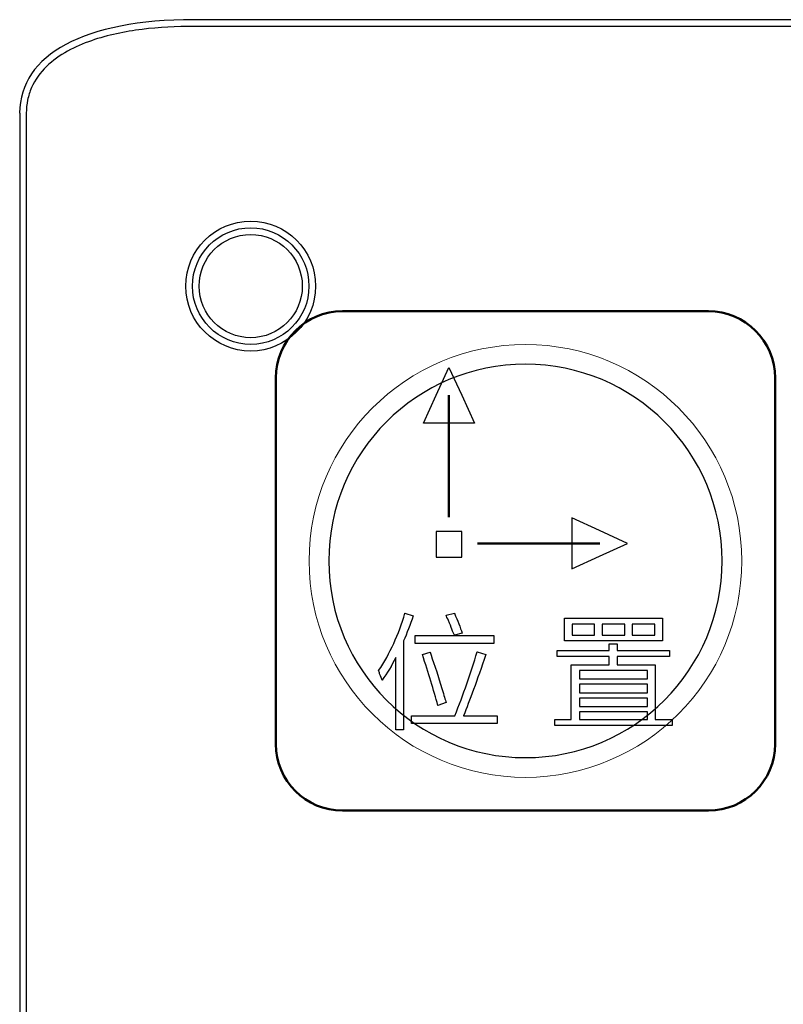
# Model space of a CAD drawing. Header units: millimetres. Extents: x 6964 to 8548, y -230 to 508.
# Tile 114 of 137: x 7268 to 7291, y 377 to 406. Entities that reach past the tile are written whole.
import ezdxf

# ---------------------------------------------------------------- set-up
doc = ezdxf.new("R2010")
doc.units = ezdxf.units.MM
doc.header["$LTSCALE"] = 3
doc.layers.add('layer 1', color=7, linetype='Continuous')

msp = doc.modelspace()

# ---------------------------------------------------------------- linework, layer by layer
at = {"linetype": 'Continuous', "lineweight": 30}
for p, q in [((7420.175, 406.206), (7272.842, 406.206)), ((7267.612, 403.401), (7267.612, 272.398))]:
    msp.add_line(p, q, dxfattribs=at)
msp.add_ellipse((7279.443, 399.861), major_axis=(-11.707, 4.265), ratio=0.401308, start_param=5.449513, end_param=6.428361, dxfattribs=at)
at = {"layer": 'layer 1'}
for p, q in [((7280.895, 390.83), (7280.126, 390.83)), ((7280.126, 390.83), (7280.126, 390.062)), ((7280.895, 390.062), (7280.895, 390.83)), ((7280.126, 390.062), (7280.895, 390.062)), ((7280.126, 390.062), (7280.126, 390.062))]:
    msp.add_line(p, q, dxfattribs=at)
for points, knots in [([(7271.289, 405.914), (7271.032, 405.882), (7270.777, 405.84), (7270.523, 405.784), (7270.523, 405.784), (7270.269, 405.729), (7270.015, 405.661), (7269.768, 405.575), (7269.768, 405.575), (7269.521, 405.49), (7269.279, 405.387), (7269.051, 405.26), (7269.051, 405.26), (7268.822, 405.133), (7268.609, 404.985), (7268.42, 404.803)], [0.7948718, 0.7948718, 0.7948718, 0.7948718, 0.8205128, 0.8205128, 0.8205128, 0.8205128, 0.8461538, 0.8461538, 0.8461538, 0.8461539, 0.8717949, 0.8717949, 0.8717949, 0.8717949, 0.8974359, 0.8974359, 0.8974359, 0.8974359]), ([(7267.968, 404.165), (7267.915, 404.045), (7267.876, 403.921), (7267.851, 403.793), (7267.851, 403.793), (7267.825, 403.665), (7267.812, 403.533), (7267.812, 403.401)], [0.92307692, 0.92307692, 0.92307692, 0.92307692, 0.94871795, 0.94871795, 0.94871795, 0.94871796, 1, 1, 1, 1]), ([(7276.504, 398.205), (7276.504, 399.282), (7275.63, 400.155), (7274.554, 400.155), (7274.554, 400.155), (7273.477, 400.155), (7272.604, 399.282), (7272.604, 398.205), (7272.604, 398.205), (7272.604, 397.128), (7273.477, 396.255), (7274.554, 396.255), (7274.554, 396.255), (7275.63, 396.255), (7276.504, 397.128), (7276.504, 398.205)], [0, 0, 0, 0, 0.2, 0.2, 0.2, 0.2, 0.4, 0.4, 0.4, 0.4, 0.6, 0.6, 0.6, 0.6, 1, 1, 1, 1]), ([(7276.304, 398.205), (7276.304, 399.171), (7275.52, 399.955), (7274.554, 399.955), (7274.554, 399.955), (7273.587, 399.955), (7272.804, 399.171), (7272.804, 398.205), (7272.804, 398.205), (7272.804, 397.238), (7273.587, 396.455), (7274.554, 396.455), (7274.554, 396.455), (7275.52, 396.455), (7276.304, 397.238), (7276.304, 398.205)], [0, 0, 0, 0, 0.2, 0.2, 0.2, 0.2, 0.4, 0.4, 0.4, 0.4, 0.6, 0.6, 0.6, 0.6, 1, 1, 1, 1]), ([(7276.104, 398.205), (7276.104, 399.061), (7275.41, 399.755), (7274.554, 399.755), (7274.554, 399.755), (7273.698, 399.755), (7273.004, 399.061), (7273.004, 398.205), (7273.004, 398.205), (7273.004, 397.349), (7273.698, 396.655), (7274.554, 396.655), (7274.554, 396.655), (7275.41, 396.655), (7276.104, 397.349), (7276.104, 398.205)], [0, 0, 0, 0, 0.2, 0.2, 0.2, 0.2, 0.4, 0.4, 0.4, 0.4, 0.6, 0.6, 0.6, 0.6, 1, 1, 1, 1])]:
    msp.add_open_spline(points, degree=3, knots=knots, dxfattribs=at)
for points in [[(7272.842, 406.006), (7272.321, 406.006), (7271.802, 405.979), (7271.289, 405.914)], [(7420.175, 406.006), (7420.175, 406.006), (7272.842, 406.006), (7272.842, 406.006)], [(7268.42, 404.803), (7268.231, 404.62), (7268.074, 404.406), (7267.968, 404.165)], [(7267.812, 403.401), (7267.812, 403.401), (7267.812, 272.398), (7267.812, 272.398)], [(7280.126, 394.925), (7280.126, 394.925), (7280.511, 395.763), (7280.511, 395.763)], [(7280.511, 395.763), (7280.511, 395.763), (7280.895, 394.925), (7280.895, 394.925)], [(7279.742, 394.086), (7279.742, 394.086), (7280.126, 394.925), (7280.126, 394.925)], [(7280.895, 394.925), (7280.895, 394.925), (7281.279, 394.086), (7281.279, 394.086)], [(7280.511, 394.086), (7280.511, 394.086), (7279.742, 394.086), (7279.742, 394.086)], [(7281.279, 394.086), (7281.279, 394.086), (7280.511, 394.086), (7280.511, 394.086)], [(7285.036, 390.862), (7285.036, 390.862), (7284.198, 391.246), (7284.198, 391.246)], [(7284.198, 391.246), (7284.198, 391.246), (7284.198, 390.478), (7284.198, 390.478)], [(7285.875, 390.478), (7285.875, 390.478), (7285.036, 390.862), (7285.036, 390.862)], [(7284.198, 390.478), (7284.198, 390.478), (7284.198, 389.709), (7284.198, 389.709)], [(7285.036, 390.094), (7285.036, 390.094), (7285.875, 390.478), (7285.875, 390.478)], [(7284.198, 389.709), (7284.198, 389.709), (7285.036, 390.094), (7285.036, 390.094)], [(7278.398, 386.656), (7278.738, 387.171), (7279.001, 387.745), (7279.186, 388.378)], [(7279.434, 388.305), (7279.346, 388.032), (7279.249, 387.779), (7279.142, 387.546)], [(7279.186, 388.378), (7279.186, 388.378), (7279.434, 388.305), (7279.434, 388.305)], [(7280.425, 388.319), (7280.425, 388.319), (7280.674, 388.378), (7280.674, 388.378)], [(7280.499, 388.159), (7280.459, 388.227), (7280.435, 388.281), (7280.425, 388.319)], [(7280.674, 388.378), (7280.771, 388.154), (7280.849, 387.954), (7280.907, 387.779)], [(7280.674, 387.721), (7280.634, 387.809), (7280.576, 387.954), (7280.499, 388.159)], [(7283.98, 387.547), (7283.98, 387.547), (7283.98, 388.231), (7283.98, 388.231)], [(7283.98, 388.231), (7283.98, 388.231), (7286.929, 388.231), (7286.929, 388.231)], [(7284.214, 388.055), (7284.214, 388.055), (7284.214, 387.723), (7284.214, 387.723)], [(7284.884, 388.055), (7284.884, 388.055), (7284.214, 388.055), (7284.214, 388.055)], [(7284.884, 387.723), (7284.884, 387.723), (7284.884, 388.055), (7284.884, 388.055)], [(7285.118, 388.055), (7285.118, 388.055), (7285.118, 387.723), (7285.118, 387.723)], [(7285.791, 388.055), (7285.791, 388.055), (7285.118, 388.055), (7285.118, 388.055)], [(7285.791, 387.723), (7285.791, 387.723), (7285.791, 388.055), (7285.791, 388.055)], [(7286.696, 388.055), (7286.696, 388.055), (7286.01, 388.055), (7286.01, 388.055)], [(7286.01, 388.055), (7286.01, 388.055), (7286.01, 387.723), (7286.01, 387.723)], [(7286.696, 387.723), (7286.696, 387.723), (7286.696, 388.055), (7286.696, 388.055)], [(7286.929, 388.231), (7286.929, 388.231), (7286.929, 387.547), (7286.929, 387.547)], [(7279.491, 387.474), (7279.491, 387.474), (7279.491, 387.707), (7279.491, 387.707)], [(7279.491, 387.707), (7279.491, 387.707), (7281.855, 387.707), (7281.855, 387.707)], [(7280.907, 387.779), (7280.907, 387.779), (7280.674, 387.721), (7280.674, 387.721)], [(7281.855, 387.707), (7281.855, 387.707), (7281.855, 387.474), (7281.855, 387.474)], [(7284.214, 387.723), (7284.214, 387.723), (7284.884, 387.723), (7284.884, 387.723)], [(7285.118, 387.723), (7285.118, 387.723), (7285.791, 387.723), (7285.791, 387.723)], [(7286.01, 387.723), (7286.01, 387.723), (7286.696, 387.723), (7286.696, 387.723)], [(7279.142, 387.546), (7279.142, 387.546), (7279.142, 384.876), (7279.142, 384.876)], [(7281.855, 387.474), (7281.855, 387.474), (7279.491, 387.474), (7279.491, 387.474)], [(7286.929, 387.547), (7286.929, 387.547), (7283.98, 387.547), (7283.98, 387.547)], [(7285.325, 387.256), (7285.325, 387.256), (7285.325, 387.46), (7285.325, 387.46)], [(7285.325, 387.46), (7285.325, 387.46), (7285.559, 387.46), (7285.559, 387.46)], [(7285.559, 387.46), (7285.559, 387.46), (7285.559, 387.256), (7285.559, 387.256)], [(7279.711, 387.138), (7279.711, 387.138), (7279.944, 387.21), (7279.944, 387.21)], [(7280.177, 385.606), (7280.051, 386.072), (7279.895, 386.583), (7279.711, 387.138)], [(7279.944, 387.21), (7280.022, 386.987), (7280.143, 386.612), (7280.309, 386.087)], [(7280.688, 385.297), (7280.941, 385.94), (7281.165, 386.582), (7281.359, 387.223)], [(7281.622, 387.136), (7281.35, 386.358), (7281.126, 385.745), (7280.951, 385.297)], [(7281.359, 387.223), (7281.359, 387.223), (7281.622, 387.136), (7281.622, 387.136)], [(7283.764, 387.08), (7283.764, 387.08), (7283.764, 387.256), (7283.764, 387.256)], [(7283.764, 387.256), (7283.764, 387.256), (7285.325, 387.256), (7285.325, 387.256)], [(7285.559, 387.256), (7285.559, 387.256), (7287.134, 387.256), (7287.134, 387.256)], [(7287.134, 387.256), (7287.134, 387.256), (7287.134, 387.08), (7287.134, 387.08)], [(7278.909, 387.05), (7278.792, 386.806), (7278.655, 386.578), (7278.5, 386.364)], [(7278.909, 384.876), (7278.909, 384.876), (7278.909, 387.05), (7278.909, 387.05)], [(7285.325, 387.08), (7285.325, 387.08), (7283.764, 387.08), (7283.764, 387.08)], [(7284.184, 385.183), (7284.184, 385.183), (7284.184, 386.83), (7284.184, 386.83)], [(7284.184, 386.83), (7284.184, 386.83), (7285.325, 386.83), (7285.325, 386.83)], [(7285.325, 386.83), (7285.325, 386.83), (7285.325, 387.08), (7285.325, 387.08)], [(7287.134, 387.08), (7287.134, 387.08), (7285.559, 387.08), (7285.559, 387.08)], [(7285.559, 387.08), (7285.559, 387.08), (7285.559, 386.83), (7285.559, 386.83)], [(7285.559, 386.83), (7285.559, 386.83), (7286.709, 386.83), (7286.709, 386.83)], [(7286.709, 386.83), (7286.709, 386.83), (7286.709, 385.183), (7286.709, 385.183)], [(7278.427, 386.554), (7278.417, 386.602), (7278.408, 386.636), (7278.398, 386.656)], [(7278.5, 386.364), (7278.49, 386.413), (7278.466, 386.476), (7278.427, 386.554)], [(7284.432, 386.654), (7284.432, 386.654), (7284.432, 386.408), (7284.432, 386.408)], [(7286.476, 386.654), (7286.476, 386.654), (7284.432, 386.654), (7284.432, 386.654)], [(7286.476, 386.408), (7286.476, 386.408), (7286.476, 386.654), (7286.476, 386.654)], [(7284.432, 386.408), (7284.432, 386.408), (7286.476, 386.408), (7286.476, 386.408)], [(7284.432, 386.247), (7284.432, 386.247), (7284.432, 385.986), (7284.432, 385.986)], [(7286.476, 386.247), (7286.476, 386.247), (7284.432, 386.247), (7284.432, 386.247)], [(7286.476, 385.986), (7286.476, 385.986), (7286.476, 386.247), (7286.476, 386.247)], [(7280.309, 386.087), (7280.357, 385.912), (7280.397, 385.78), (7280.425, 385.693)], [(7284.432, 385.986), (7284.432, 385.986), (7286.476, 385.986), (7286.476, 385.986)], [(7280.425, 385.693), (7280.425, 385.693), (7280.177, 385.606), (7280.177, 385.606)], [(7284.432, 385.825), (7284.432, 385.825), (7284.432, 385.575), (7284.432, 385.575)], [(7286.476, 385.825), (7286.476, 385.825), (7284.432, 385.825), (7284.432, 385.825)], [(7286.476, 385.575), (7286.476, 385.575), (7286.476, 385.825), (7286.476, 385.825)], [(7284.432, 385.575), (7284.432, 385.575), (7286.476, 385.575), (7286.476, 385.575)], [(7284.432, 385.414), (7284.432, 385.414), (7284.432, 385.183), (7284.432, 385.183)], [(7286.476, 385.414), (7286.476, 385.414), (7284.432, 385.414), (7284.432, 385.414)], [(7286.476, 385.183), (7286.476, 385.183), (7286.476, 385.414), (7286.476, 385.414)], [(7279.389, 385.064), (7279.389, 385.064), (7279.389, 385.297), (7279.389, 385.297)], [(7279.389, 385.297), (7279.389, 385.297), (7280.688, 385.297), (7280.688, 385.297)], [(7281.957, 385.064), (7281.957, 385.064), (7279.389, 385.064), (7279.389, 385.064)], [(7280.951, 385.297), (7280.951, 385.297), (7281.957, 385.297), (7281.957, 385.297)], [(7281.957, 385.297), (7281.957, 385.297), (7281.957, 385.064), (7281.957, 385.064)], [(7283.688, 385.007), (7283.688, 385.007), (7283.688, 385.183), (7283.688, 385.183)], [(7283.688, 385.183), (7283.688, 385.183), (7284.184, 385.183), (7284.184, 385.183)], [(7284.432, 385.183), (7284.432, 385.183), (7286.476, 385.183), (7286.476, 385.183)], [(7286.709, 385.183), (7286.709, 385.183), (7287.219, 385.183), (7287.219, 385.183)], [(7287.219, 385.183), (7287.219, 385.183), (7287.219, 385.007), (7287.219, 385.007)], [(7279.142, 384.876), (7279.142, 384.876), (7278.909, 384.876), (7278.909, 384.876)], [(7287.219, 385.007), (7287.219, 385.007), (7283.688, 385.007), (7283.688, 385.007)]]:
    msp.add_open_spline(points, degree=3, dxfattribs=at)
at = {"layer": 'layer 1', "lineweight": 50}
for points in [[(7275.308, 395.45), (7275.308, 396.55), (7276.208, 397.45), (7277.308, 397.45)], [(7277.308, 397.45), (7277.308, 397.45), (7288.308, 397.45), (7288.308, 397.45)], [(7288.308, 397.45), (7289.409, 397.45), (7290.308, 396.55), (7290.308, 395.45)], [(7275.308, 384.45), (7275.308, 384.45), (7275.308, 395.45), (7275.308, 395.45)], [(7290.308, 395.45), (7290.308, 395.45), (7290.308, 384.45), (7290.308, 384.45)], [(7280.511, 394.93), (7280.511, 394.93), (7280.511, 391.26), (7280.511, 391.26)], [(7285.041, 390.478), (7285.041, 390.478), (7281.372, 390.478), (7281.372, 390.478)], [(7277.308, 382.45), (7276.208, 382.45), (7275.308, 383.35), (7275.308, 384.45)], [(7290.308, 384.45), (7290.308, 383.35), (7289.409, 382.45), (7288.308, 382.45)], [(7288.308, 382.45), (7288.308, 382.45), (7277.308, 382.45), (7277.308, 382.45)]]:
    msp.add_open_spline(points, degree=3, dxfattribs=at)
at = {"layer": 'layer 1', "lineweight": 9}
msp.add_open_spline([(7289.308, 389.95), (7289.308, 393.54), (7286.398, 396.45), (7282.809, 396.45), (7282.809, 396.45), (7279.219, 396.45), (7276.309, 393.54), (7276.309, 389.95), (7276.309, 389.95), (7276.309, 386.36), (7279.219, 383.45), (7282.809, 383.45)], degree=3, knots=[0, 0, 0, 0, 0.2, 0.2, 0.2, 0.2, 0.4, 0.4, 0.4, 0.4, 0.6, 0.6, 0.6, 0.6], dxfattribs=at)
at = {"layer": 'layer 1', "lineweight": 25}
for points, knots in [([(7288.718, 389.95), (7288.718, 393.213), (7286.072, 395.859), (7282.809, 395.859), (7282.809, 395.859), (7279.545, 395.859), (7276.899, 393.213), (7276.899, 389.95)], [0, 0, 0, 0, 0.2, 0.2, 0.2, 0.2, 0.4, 0.4, 0.4, 0.4]), ([(7276.899, 389.95), (7276.899, 386.686), (7279.545, 384.041), (7282.808, 384.041), (7282.808, 384.041), (7286.072, 384.041), (7288.718, 386.686), (7288.718, 389.95)], [0.4, 0.4, 0.4, 0.4, 0.6, 0.6, 0.6, 0.6, 1, 1, 1, 1])]:
    msp.add_open_spline(points, degree=3, knots=knots, dxfattribs=at)
at = {"layer": 'layer 1', "lineweight": 9}
for points in [[(7282.809, 383.45), (7286.398, 383.45), (7289.308, 386.36), (7289.308, 389.95)], [(7278.398, 386.656), (7278.738, 387.171), (7279.001, 387.745), (7279.186, 388.378)], [(7279.434, 388.305), (7279.346, 388.032), (7279.249, 387.779), (7279.142, 387.546)], [(7279.186, 388.378), (7279.186, 388.378), (7279.434, 388.305), (7279.434, 388.305)], [(7280.425, 388.319), (7280.425, 388.319), (7280.674, 388.378), (7280.674, 388.378)], [(7280.499, 388.159), (7280.459, 388.227), (7280.435, 388.281), (7280.425, 388.319)], [(7280.674, 388.378), (7280.771, 388.154), (7280.849, 387.954), (7280.907, 387.779)], [(7280.674, 387.721), (7280.634, 387.809), (7280.576, 387.954), (7280.499, 388.159)], [(7283.98, 387.547), (7283.98, 387.547), (7283.98, 388.231), (7283.98, 388.231)], [(7283.98, 388.231), (7283.98, 388.231), (7286.929, 388.231), (7286.929, 388.231)], [(7284.214, 388.055), (7284.214, 388.055), (7284.214, 387.723), (7284.214, 387.723)], [(7284.884, 388.055), (7284.884, 388.055), (7284.214, 388.055), (7284.214, 388.055)], [(7284.884, 387.723), (7284.884, 387.723), (7284.884, 388.055), (7284.884, 388.055)], [(7285.118, 388.055), (7285.118, 388.055), (7285.118, 387.723), (7285.118, 387.723)], [(7285.791, 388.055), (7285.791, 388.055), (7285.118, 388.055), (7285.118, 388.055)], [(7285.791, 387.723), (7285.791, 387.723), (7285.791, 388.055), (7285.791, 388.055)], [(7286.696, 388.055), (7286.696, 388.055), (7286.01, 388.055), (7286.01, 388.055)], [(7286.01, 388.055), (7286.01, 388.055), (7286.01, 387.723), (7286.01, 387.723)], [(7286.696, 387.723), (7286.696, 387.723), (7286.696, 388.055), (7286.696, 388.055)], [(7286.929, 388.231), (7286.929, 388.231), (7286.929, 387.547), (7286.929, 387.547)], [(7279.491, 387.474), (7279.491, 387.474), (7279.491, 387.707), (7279.491, 387.707)], [(7279.491, 387.707), (7279.491, 387.707), (7281.855, 387.707), (7281.855, 387.707)], [(7280.907, 387.779), (7280.907, 387.779), (7280.674, 387.721), (7280.674, 387.721)], [(7281.855, 387.707), (7281.855, 387.707), (7281.855, 387.474), (7281.855, 387.474)], [(7284.214, 387.723), (7284.214, 387.723), (7284.884, 387.723), (7284.884, 387.723)], [(7285.118, 387.723), (7285.118, 387.723), (7285.791, 387.723), (7285.791, 387.723)], [(7286.01, 387.723), (7286.01, 387.723), (7286.696, 387.723), (7286.696, 387.723)], [(7279.142, 387.546), (7279.142, 387.546), (7279.142, 384.876), (7279.142, 384.876)], [(7281.855, 387.474), (7281.855, 387.474), (7279.491, 387.474), (7279.491, 387.474)], [(7286.929, 387.547), (7286.929, 387.547), (7283.98, 387.547), (7283.98, 387.547)], [(7285.325, 387.256), (7285.325, 387.256), (7285.325, 387.46), (7285.325, 387.46)], [(7285.325, 387.46), (7285.325, 387.46), (7285.559, 387.46), (7285.559, 387.46)], [(7285.559, 387.46), (7285.559, 387.46), (7285.559, 387.256), (7285.559, 387.256)], [(7279.711, 387.138), (7279.711, 387.138), (7279.944, 387.21), (7279.944, 387.21)], [(7280.177, 385.606), (7280.051, 386.072), (7279.895, 386.583), (7279.711, 387.138)], [(7279.944, 387.21), (7280.022, 386.987), (7280.143, 386.612), (7280.309, 386.087)], [(7280.688, 385.297), (7280.941, 385.94), (7281.165, 386.582), (7281.359, 387.223)], [(7281.622, 387.136), (7281.35, 386.358), (7281.126, 385.745), (7280.951, 385.297)], [(7281.359, 387.223), (7281.359, 387.223), (7281.622, 387.136), (7281.622, 387.136)], [(7283.764, 387.08), (7283.764, 387.08), (7283.764, 387.256), (7283.764, 387.256)], [(7283.764, 387.256), (7283.764, 387.256), (7285.325, 387.256), (7285.325, 387.256)], [(7285.559, 387.256), (7285.559, 387.256), (7287.134, 387.256), (7287.134, 387.256)], [(7287.134, 387.256), (7287.134, 387.256), (7287.134, 387.08), (7287.134, 387.08)], [(7278.909, 387.05), (7278.792, 386.806), (7278.655, 386.578), (7278.5, 386.364)], [(7278.909, 384.876), (7278.909, 384.876), (7278.909, 387.05), (7278.909, 387.05)], [(7285.325, 387.08), (7285.325, 387.08), (7283.764, 387.08), (7283.764, 387.08)], [(7284.184, 385.183), (7284.184, 385.183), (7284.184, 386.83), (7284.184, 386.83)], [(7284.184, 386.83), (7284.184, 386.83), (7285.325, 386.83), (7285.325, 386.83)], [(7285.325, 386.83), (7285.325, 386.83), (7285.325, 387.08), (7285.325, 387.08)], [(7287.134, 387.08), (7287.134, 387.08), (7285.559, 387.08), (7285.559, 387.08)], [(7285.559, 387.08), (7285.559, 387.08), (7285.559, 386.83), (7285.559, 386.83)], [(7285.559, 386.83), (7285.559, 386.83), (7286.709, 386.83), (7286.709, 386.83)], [(7286.709, 386.83), (7286.709, 386.83), (7286.709, 385.183), (7286.709, 385.183)], [(7278.427, 386.554), (7278.417, 386.602), (7278.408, 386.636), (7278.398, 386.656)], [(7278.5, 386.364), (7278.49, 386.413), (7278.466, 386.476), (7278.427, 386.554)], [(7284.432, 386.654), (7284.432, 386.654), (7284.432, 386.408), (7284.432, 386.408)], [(7286.476, 386.654), (7286.476, 386.654), (7284.432, 386.654), (7284.432, 386.654)], [(7286.476, 386.408), (7286.476, 386.408), (7286.476, 386.654), (7286.476, 386.654)], [(7284.432, 386.408), (7284.432, 386.408), (7286.476, 386.408), (7286.476, 386.408)], [(7284.432, 386.247), (7284.432, 386.247), (7284.432, 385.986), (7284.432, 385.986)], [(7286.476, 386.247), (7286.476, 386.247), (7284.432, 386.247), (7284.432, 386.247)], [(7286.476, 385.986), (7286.476, 385.986), (7286.476, 386.247), (7286.476, 386.247)], [(7280.309, 386.087), (7280.357, 385.912), (7280.397, 385.78), (7280.425, 385.693)], [(7284.432, 385.986), (7284.432, 385.986), (7286.476, 385.986), (7286.476, 385.986)], [(7280.425, 385.693), (7280.425, 385.693), (7280.177, 385.606), (7280.177, 385.606)], [(7284.432, 385.825), (7284.432, 385.825), (7284.432, 385.575), (7284.432, 385.575)], [(7286.476, 385.825), (7286.476, 385.825), (7284.432, 385.825), (7284.432, 385.825)], [(7286.476, 385.575), (7286.476, 385.575), (7286.476, 385.825), (7286.476, 385.825)], [(7284.432, 385.575), (7284.432, 385.575), (7286.476, 385.575), (7286.476, 385.575)], [(7284.432, 385.414), (7284.432, 385.414), (7284.432, 385.183), (7284.432, 385.183)], [(7286.476, 385.414), (7286.476, 385.414), (7284.432, 385.414), (7284.432, 385.414)], [(7286.476, 385.183), (7286.476, 385.183), (7286.476, 385.414), (7286.476, 385.414)], [(7279.389, 385.064), (7279.389, 385.064), (7279.389, 385.297), (7279.389, 385.297)], [(7279.389, 385.297), (7279.389, 385.297), (7280.688, 385.297), (7280.688, 385.297)], [(7281.957, 385.064), (7281.957, 385.064), (7279.389, 385.064), (7279.389, 385.064)], [(7280.951, 385.297), (7280.951, 385.297), (7281.957, 385.297), (7281.957, 385.297)], [(7281.957, 385.297), (7281.957, 385.297), (7281.957, 385.064), (7281.957, 385.064)], [(7283.688, 385.007), (7283.688, 385.007), (7283.688, 385.183), (7283.688, 385.183)], [(7283.688, 385.183), (7283.688, 385.183), (7284.184, 385.183), (7284.184, 385.183)], [(7284.432, 385.183), (7284.432, 385.183), (7286.476, 385.183), (7286.476, 385.183)], [(7286.709, 385.183), (7286.709, 385.183), (7287.219, 385.183), (7287.219, 385.183)], [(7287.219, 385.183), (7287.219, 385.183), (7287.219, 385.007), (7287.219, 385.007)], [(7279.142, 384.876), (7279.142, 384.876), (7278.909, 384.876), (7278.909, 384.876)], [(7287.219, 385.007), (7287.219, 385.007), (7283.688, 385.007), (7283.688, 385.007)]]:
    msp.add_open_spline(points, degree=3, dxfattribs=at)

doc.saveas('drawing.dxf')
